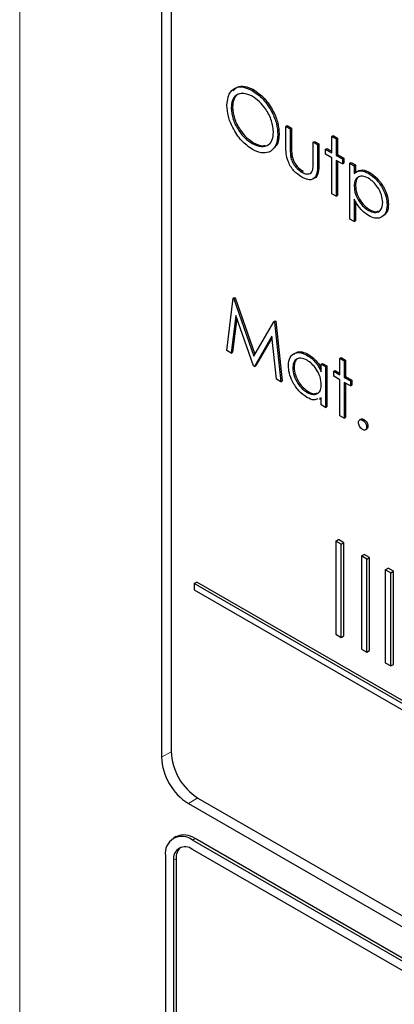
# Paper-space layout 'Blatt2' of a CAD drawing. Header units: millimetres. Extents: x 5 to 418, y 2 to 292.
# Tile 28 of 124: x 111.46 to 113.1, y 178.52 to 182.84. Entities that reach past the tile are written whole.
import ezdxf

# ---------------------------------------------------------------- set-up
doc = ezdxf.new("R2010")
doc.units = ezdxf.units.MM

psp = doc.layouts.new('Blatt2')

# ---------------------------------------------------------------- linework, layer by layer
at = {"color": 7, "linetype": 'Continuous', "lineweight": 18}
for p, q in [((111.4601, 186.358), (111.4601, 174.9715)), ((112.6448, 182.2736), (112.6507, 182.277)), ((112.7645, 182.2004), (112.7704, 182.2038)), ((112.1229, 179.6268), (112.0808, 179.6034)), ((112.2401, 179.424), (112.1987, 179.3992)), ((112.2164, 179.2393), (112.2282, 179.2461)), ((112.1339, 179.1509), (112.1457, 179.1577))]:
    psp.add_line(p, q, dxfattribs=at)
at = {"color": 7, "linetype": 'Continuous', "lineweight": 25}
for p, q in [((112.0808, 185.115), (112.0808, 179.6034)), ((112.1229, 185.0713), (112.1229, 179.6277)), ((112.4776, 182.5255), (112.4835, 182.5289)), ((112.3865, 182.4483), (112.3924, 182.4517)), ((112.6258, 182.3677), (112.6317, 182.3711)), ((112.6258, 182.3677), (112.6448, 182.3567)), ((112.6258, 182.2821), (112.6258, 182.3677)), ((112.6317, 182.3711), (112.6507, 182.3601)), ((112.6448, 182.3567), (112.6507, 182.3601)), ((112.6448, 182.3567), (112.6448, 182.2736)), ((112.6507, 182.3601), (112.6507, 182.277)), ((112.4785, 182.2925), (112.4844, 182.2959)), ((112.5904, 182.3316), (112.5963, 182.335)), ((112.7455, 182.2986), (112.7514, 182.302)), ((112.7455, 182.2986), (112.7645, 182.2876)), ((112.7455, 182.2155), (112.7455, 182.2986)), ((112.7514, 182.302), (112.7704, 182.291)), ((112.8271, 182.3237), (112.8329, 182.3271)), ((112.8271, 182.3237), (112.8461, 182.3127)), ((112.8271, 182.2515), (112.8271, 182.3237)), ((112.8329, 182.3271), (112.852, 182.3161)), ((112.8461, 182.3127), (112.852, 182.3161)), ((112.8461, 182.3127), (112.8461, 182.2405)), ((112.852, 182.3161), (112.852, 182.2439)), ((112.7645, 182.2876), (112.7704, 182.291)), ((112.7645, 182.2876), (112.7645, 182.2004)), ((112.7704, 182.291), (112.7704, 182.2038)), ((112.7999, 182.2672), (112.8058, 182.2706)), ((112.7999, 182.2452), (112.7999, 182.2672)), ((112.7999, 182.2672), (112.8271, 182.2515)), ((112.8058, 182.2706), (112.8271, 182.2583)), ((112.6479, 182.23), (112.6537, 182.2334)), ((112.8271, 182.2295), (112.7999, 182.2452)), ((112.8271, 182.0725), (112.8271, 182.2295)), ((112.8461, 182.2405), (112.852, 182.2439)), ((112.8461, 182.2405), (112.8733, 182.2248)), ((112.8733, 182.2028), (112.8461, 182.2185)), ((112.8461, 182.2185), (112.8461, 182.0615)), ((112.852, 182.2439), (112.8792, 182.2282)), ((112.852, 182.2151), (112.852, 182.0649)), ((112.8733, 182.2248), (112.8792, 182.2282)), ((112.8733, 182.2248), (112.8733, 182.2028)), ((112.8792, 182.2282), (112.8792, 182.2062)), ((112.9059, 182.2059), (112.9118, 182.2093)), ((112.9118, 182.2093), (112.9309, 182.1984)), ((112.6955, 182.1673), (112.7013, 182.1707)), ((112.8733, 182.2028), (112.8792, 182.2062)), ((112.9059, 182.2059), (112.925, 182.195)), ((112.9059, 181.961), (112.9059, 182.2059)), ((112.925, 182.195), (112.9309, 182.1984)), ((112.925, 182.195), (112.925, 182.1618)), ((112.9309, 182.1984), (112.9309, 182.1652)), ((112.9876, 182.1619), (112.9935, 182.1653)), ((112.925, 182.1051), (112.9309, 182.1085)), ((112.8461, 182.0615), (112.8271, 182.0725)), ((112.8461, 182.0615), (112.852, 182.0649)), ((112.925, 182.0484), (112.925, 181.95)), ((112.9309, 182.0391), (112.9309, 181.9534)), ((112.9877, 181.9985), (112.9936, 182.002)), ((113.0691, 182.0227), (113.075, 182.0261)), ((112.925, 181.95), (112.9059, 181.961)), ((112.925, 181.95), (112.9309, 181.9534)), ((112.3674, 181.3852), (112.3954, 181.614)), ((112.3954, 181.614), (112.4013, 181.6174)), ((112.3954, 181.614), (112.3982, 181.6124)), ((112.3982, 181.6124), (112.4041, 181.6158)), ((112.3982, 181.6124), (112.4857, 181.3608)), ((112.4013, 181.6174), (112.4041, 181.6158)), ((112.4041, 181.6158), (112.4902, 181.3685)), ((112.4069, 181.5391), (112.3866, 181.3741)), ((112.4109, 181.5274), (112.3925, 181.3775)), ((112.4837, 181.318), (112.4069, 181.5391)), ((112.4857, 181.3608), (112.5731, 181.5114)), ((112.5731, 181.5114), (112.579, 181.5148)), ((112.5731, 181.5114), (112.5759, 181.5098)), ((112.5759, 181.5098), (112.5818, 181.5132)), ((112.5759, 181.5098), (112.604, 181.2486)), ((112.579, 181.5148), (112.5818, 181.5132)), ((112.5818, 181.5132), (112.6099, 181.252)), ((112.5646, 181.4476), (112.488, 181.3155)), ((112.5652, 181.4419), (112.4939, 181.3189)), ((112.5849, 181.2596), (112.5646, 181.4476)), ((112.3866, 181.3741), (112.3674, 181.3852)), ((112.3866, 181.3741), (112.3925, 181.3775)), ((112.7181, 181.3649), (112.724, 181.3683)), ((112.8624, 181.3507), (112.8683, 181.3541)), ((112.8624, 181.3507), (112.8814, 181.3397)), ((112.8624, 181.2784), (112.8624, 181.3507)), ((112.8683, 181.3541), (112.8873, 181.3431)), ((112.488, 181.3155), (112.4837, 181.318)), ((112.488, 181.3155), (112.4939, 181.3189)), ((112.6557, 181.3085), (112.6616, 181.3119)), ((112.7808, 181.3255), (112.7867, 181.3289)), ((112.7808, 181.2924), (112.7808, 181.3255)), ((112.7808, 181.3255), (112.7999, 181.3145)), ((112.7867, 181.3289), (112.8058, 181.3179)), ((112.7999, 181.3145), (112.8058, 181.3179)), ((112.7999, 181.3145), (112.7999, 181.1355)), ((112.8058, 181.3179), (112.8058, 181.1389)), ((112.8814, 181.3397), (112.8873, 181.3431)), ((112.8814, 181.3397), (112.8814, 181.2674)), ((112.8873, 181.3431), (112.8873, 181.2708)), ((112.604, 181.2486), (112.5849, 181.2596)), ((112.8352, 181.2941), (112.8411, 181.2975)), ((112.8352, 181.2721), (112.8352, 181.2941)), ((112.8352, 181.2941), (112.8624, 181.2784)), ((112.8624, 181.2564), (112.8352, 181.2721)), ((112.8411, 181.2975), (112.8624, 181.2852)), ((112.8814, 181.2674), (112.8873, 181.2708)), ((112.8814, 181.2674), (112.9086, 181.2517)), ((112.8873, 181.2708), (112.9145, 181.2551)), ((112.604, 181.2486), (112.6099, 181.252)), ((112.8624, 181.0994), (112.8624, 181.2564)), ((112.9086, 181.2298), (112.8814, 181.2455)), ((112.8814, 181.2455), (112.8814, 181.0884)), ((112.8873, 181.2421), (112.8873, 181.0918)), ((112.9086, 181.2517), (112.9145, 181.2551)), ((112.9086, 181.2517), (112.9086, 181.2298)), ((112.9086, 181.2298), (112.9145, 181.2332)), ((112.9145, 181.2551), (112.9145, 181.2332)), ((112.7182, 181.2015), (112.7241, 181.2049)), ((112.7808, 181.1775), (112.7733, 181.1754)), ((112.7736, 181.1727), (112.7808, 181.1768)), ((112.7808, 181.1465), (112.7808, 181.1775)), ((112.7999, 181.1355), (112.7808, 181.1465)), ((112.7999, 181.1355), (112.8058, 181.1389)), ((112.8814, 181.0884), (112.8624, 181.0994)), ((112.8814, 181.0884), (112.8873, 181.0918)), ((112.9558, 181.0849), (112.9485, 181.0807)), ((112.9617, 181.0798), (112.9676, 181.0832)), ((112.9734, 181.0373), (112.9807, 181.0415)), ((112.9794, 181.0492), (112.9852, 181.0526)), ((112.8448, 180.5496), (112.8566, 180.5564)), ((112.8684, 180.536), (112.8448, 180.5496)), ((112.8448, 180.5496), (112.8448, 180.1413)), ((112.8802, 180.5428), (112.8566, 180.5564)), ((112.8684, 180.536), (112.8802, 180.5428)), ((112.8684, 180.1277), (112.8684, 180.536)), ((112.8802, 180.1345), (112.8802, 180.5428)), ((112.957, 180.4848), (112.9688, 180.4916)), ((112.9806, 180.4712), (112.957, 180.4848)), ((112.957, 180.4848), (112.957, 180.0766)), ((112.9924, 180.478), (112.9688, 180.4916)), ((112.9806, 180.4712), (112.9924, 180.478)), ((112.9806, 180.063), (112.9806, 180.4712)), ((112.9924, 180.0698), (112.9924, 180.478)), ((113.0613, 180.4246), (113.0731, 180.4314)), ((113.0849, 180.411), (113.0613, 180.4246)), ((113.0613, 180.4246), (113.0613, 180.0164)), ((113.0967, 180.4178), (113.0731, 180.4314)), ((113.0849, 180.411), (113.0967, 180.4178)), ((113.0849, 180.0028), (113.0849, 180.411)), ((113.0967, 180.0096), (113.0967, 180.4178)), ((112.2242, 180.3635), (112.236, 180.3703)), ((118.0147, 177.0207), (112.2242, 180.3635)), ((112.2242, 180.3635), (112.2242, 180.3363)), ((118.0265, 177.0275), (112.236, 180.3703)), ((112.2242, 180.3363), (118.0147, 176.9935)), ((112.8448, 180.1413), (112.8684, 180.1277)), ((112.8684, 180.1277), (112.8802, 180.1345)), ((112.957, 180.0766), (112.9806, 180.063)), ((112.9806, 180.063), (112.9924, 180.0698)), ((113.0613, 180.0164), (113.0849, 180.0028)), ((113.0849, 180.0028), (113.0967, 180.0096)), ((112.2408, 179.4235), (118.1333, 176.0218)), ((112.1987, 179.3992), (118.1502, 175.9635)), ((112.1448, 179.2544), (112.133, 179.2476)), ((118.1089, 175.8376), (112.2164, 179.2393)), ((118.1207, 175.8444), (112.2282, 179.2461)), ((113.6895, 178.3481), (112.2164, 179.1985)), ((112.0985, 179.1713), (112.0985, 177.266)), ((112.1339, 179.1509), (112.1339, 177.2456)), ((112.1457, 179.1577), (112.1457, 177.2524))]:
    psp.add_line(p, q, dxfattribs=at)
for centre, radius, start, end in [((112.3788, 179.6393), 0.2561, 182.6055, 237.3945), ((112.3367, 179.615), 0.2561, 182.6055, 237.3945), ((112.1704, 179.1829), 0.0728, 50.7967, 189.214), ((112.1793, 179.178), 0.0838, 54.3824, 114.3071), ((112.1842, 179.159), 0.0509, 50.7967, 189.214), ((112.207, 179.1629), 0.0616, 134.0045, 184.8598)]:
    psp.add_arc(centre, radius, start, end, dxfattribs=at)
for points, knots in [([(112.3674, 182.4592), (112.3694, 182.477), (112.3733, 182.5125), (112.4023, 182.5388), (112.439, 182.5433), (112.4647, 182.5314), (112.4776, 182.5255)], [0, 0, 0, 0, 0.279731, 0.559327, 0.77968, 1, 1, 1, 1]), ([(112.4785, 182.4998), (112.4651, 182.5055), (112.4383, 182.517), (112.4077, 182.5074), (112.3894, 182.4832), (112.3874, 182.4599), (112.3865, 182.4483)], [0, 0, 0, 0, 0.279627, 0.55935, 0.77963, 1, 1, 1, 1]), ([(112.4354, 182.5129), (112.4276, 182.5118), (112.4108, 182.5092), (112.3954, 182.4863), (112.3934, 182.4632), (112.3924, 182.4517)], [0, 0, 0, 0, 0.303416, 0.651638, 1, 1, 1, 1]), ([(112.3949, 182.5229), (112.4003, 182.5294), (112.4126, 182.5445), (112.4452, 182.5462), (112.4707, 182.5346), (112.4835, 182.5289)], [0, 0, 0, 0, 0.277423, 0.63874, 1, 1, 1, 1]), ([(112.4776, 182.5255), (112.4942, 182.5138), (112.5274, 182.4906), (112.5646, 182.4344), (112.5872, 182.3787), (112.5894, 182.3473), (112.5904, 182.3316)], [0, 0, 0, 0, 0.279767, 0.559358, 0.779571, 1, 1, 1, 1]), ([(112.4835, 182.5289), (112.5001, 182.5172), (112.5333, 182.494), (112.5705, 182.4378), (112.5931, 182.3821), (112.5952, 182.3507), (112.5963, 182.335)], [0, 0, 0, 0, 0.279767, 0.559358, 0.779571, 1, 1, 1, 1]), ([(112.5714, 182.3427), (112.5698, 182.3592), (112.5665, 182.3921), (112.5407, 182.4408), (112.5101, 182.4779), (112.4891, 182.4925), (112.4785, 182.4998)], [0, 0, 0, 0, 0.279468, 0.55887, 0.779516, 1, 1, 1, 1]), ([(112.4793, 182.2669), (112.4628, 182.2785), (112.43, 182.3017), (112.3934, 182.3575), (112.3709, 182.4125), (112.3686, 182.4436), (112.3674, 182.4592)], [0, 0, 0, 0, 0.279663, 0.559354, 0.779636, 1, 1, 1, 1]), ([(112.3865, 182.4483), (112.3881, 182.4319), (112.3913, 182.3992), (112.417, 182.3511), (112.447, 182.3137), (112.468, 182.2996), (112.4785, 182.2925)], [0, 0, 0, 0, 0.279416, 0.559077, 0.779478, 1, 1, 1, 1]), ([(112.3924, 182.4517), (112.394, 182.4353), (112.3972, 182.4026), (112.4229, 182.3545), (112.4529, 182.3171), (112.4739, 182.303), (112.4844, 182.2959)], [0, 0, 0, 0, 0.279416, 0.559077, 0.779478, 1, 1, 1, 1]), ([(112.4785, 182.2925), (112.492, 182.2865), (112.5189, 182.2745), (112.5501, 182.2833), (112.5685, 182.3076), (112.5704, 182.331), (112.5714, 182.3427)], [0, 0, 0, 0, 0.27983, 0.559389, 0.779654, 1, 1, 1, 1]), ([(112.5904, 182.3316), (112.5886, 182.3137), (112.5849, 182.2778), (112.5546, 182.2531), (112.5181, 182.2484), (112.4922, 182.2608), (112.4793, 182.2669)], [0, 0, 0, 0, 0.27963, 0.559343, 0.779597, 1, 1, 1, 1]), ([(112.4844, 182.2959), (112.4983, 182.2887), (112.5171, 182.2791), (112.5312, 182.2841), (112.5348, 182.2854)], [0, 0, 0, 0, 0.744695, 1, 1, 1, 1]), ([(112.5963, 182.335), (112.5954, 182.3159), (112.5941, 182.2897), (112.5791, 182.2786), (112.575, 182.2756)], [0, 0, 0, 0, 0.727298, 1, 1, 1, 1]), ([(112.6953, 182.1454), (112.6835, 182.1533), (112.66, 182.169), (112.627, 182.2238), (112.6263, 182.26), (112.6258, 182.2821)], [0, 0, 0, 0, 0.28097, 0.559785, 1, 1, 1, 1]), ([(112.6448, 182.2736), (112.6448, 182.2658), (112.6448, 182.2517), (112.6469, 182.2367), (112.6479, 182.23)], [0, 0, 0, 0, 0.560377, 1, 1, 1, 1]), ([(112.6507, 182.277), (112.6507, 182.2692), (112.6507, 182.2551), (112.6528, 182.2401), (112.6537, 182.2334)], [0, 0, 0, 0, 0.560377, 1, 1, 1, 1]), ([(112.6479, 182.23), (112.6502, 182.2227), (112.6549, 182.208), (112.6719, 182.1838), (112.6865, 182.1735), (112.6955, 182.1673)], [0, 0, 0, 0, 0.280117, 0.560544, 1, 1, 1, 1]), ([(112.6537, 182.2334), (112.6561, 182.2261), (112.6608, 182.2114), (112.6778, 182.1872), (112.6924, 182.1769), (112.7013, 182.1707)], [0, 0, 0, 0, 0.280117, 0.560544, 1, 1, 1, 1]), ([(112.7423, 182.1737), (112.7435, 182.1811), (112.7456, 182.1944), (112.7455, 182.2091), (112.7455, 182.2155)], [0, 0, 0, 0, 0.559371, 1, 1, 1, 1]), ([(112.7645, 182.2004), (112.7643, 182.1872), (112.764, 182.1608), (112.7491, 182.1344), (112.7225, 182.1316), (112.7044, 182.1408), (112.6953, 182.1454)], [0, 0, 0, 0, 0.281501, 0.559646, 0.779298, 1, 1, 1, 1]), ([(112.6955, 182.1673), (112.701, 182.1645), (112.712, 182.1588), (112.7261, 182.1584), (112.7368, 182.1633), (112.7405, 182.1702), (112.7423, 182.1737)], [0, 0, 0, 0, 0.28027, 0.560007, 0.780074, 1, 1, 1, 1]), ([(112.7704, 182.2038), (112.7701, 182.1909), (112.7695, 182.1651), (112.759, 182.1404), (112.7464, 182.1398), (112.7439, 182.1397)], [0, 0, 0, 0, 0.448451, 0.891556, 1, 1, 1, 1]), ([(112.925, 182.1618), (112.9346, 182.168), (112.9519, 182.1791), (112.9767, 182.1672), (112.9876, 182.1619)], [0, 0, 0, 0, 0.558418, 1, 1, 1, 1]), ([(112.9309, 182.1652), (112.9405, 182.1714), (112.9578, 182.1825), (112.9826, 182.1706), (112.9935, 182.1653)], [0, 0, 0, 0, 0.558418, 1, 1, 1, 1]), ([(112.9935, 182.1653), (113.0054, 182.1569), (113.0292, 182.14), (113.0557, 182.0998), (113.0724, 182.06), (113.0741, 182.0374), (113.075, 182.0261)], [0, 0, 0, 0, 0.279627, 0.559432, 0.779703, 1, 1, 1, 1]), ([(112.9874, 182.14), (112.9782, 182.1442), (112.9599, 182.1525), (112.9392, 182.1454), (112.9268, 182.129), (112.9256, 182.113), (112.925, 182.1051)], [0, 0, 0, 0, 0.279747, 0.559315, 0.779515, 1, 1, 1, 1]), ([(112.9546, 182.149), (112.9512, 182.1484), (112.9419, 182.1466), (112.9328, 182.132), (112.9315, 182.1163), (112.9309, 182.1085)], [0, 0, 0, 0, 0.219851, 0.609672, 1, 1, 1, 1]), ([(113.0501, 182.0335), (113.0488, 182.0447), (113.0463, 182.067), (113.0295, 182.1001), (113.0088, 182.1254), (112.9946, 182.1352), (112.9874, 182.14)], [0, 0, 0, 0, 0.279387, 0.559092, 0.779508, 1, 1, 1, 1]), ([(112.9876, 182.1619), (112.9995, 182.1535), (113.0233, 182.1366), (113.0498, 182.0964), (113.0665, 182.0566), (113.0682, 182.034), (113.0691, 182.0227)], [0, 0, 0, 0, 0.279627, 0.559432, 0.779703, 1, 1, 1, 1]), ([(112.925, 182.1051), (112.926, 182.0939), (112.928, 182.0716), (112.9453, 182.0384), (112.9663, 182.0133), (112.9806, 182.0035), (112.9877, 181.9985)], [0, 0, 0, 0, 0.279654, 0.558875, 0.779455, 1, 1, 1, 1]), ([(112.9309, 182.1085), (112.9319, 182.0973), (112.9339, 182.075), (112.9512, 182.0418), (112.9721, 182.0167), (112.9865, 182.0069), (112.9936, 182.002)], [0, 0, 0, 0, 0.279654, 0.558875, 0.779455, 1, 1, 1, 1]), ([(112.9882, 181.9763), (112.9744, 181.9864), (112.9497, 182.0045), (112.9325, 182.0349), (112.925, 182.0484)], [0, 0, 0, 0, 0.558466, 1, 1, 1, 1]), ([(112.9877, 181.9985), (112.9968, 181.9946), (113.0149, 181.9868), (113.0353, 181.994), (113.0477, 182.0102), (113.0493, 182.0257), (113.0501, 182.0335)], [0, 0, 0, 0, 0.279628, 0.559247, 0.779775, 1, 1, 1, 1]), ([(113.0691, 182.0227), (113.0677, 182.0097), (113.065, 181.9838), (113.0428, 181.9663), (113.0163, 181.9629), (112.9976, 181.9718), (112.9882, 181.9763)], [0, 0, 0, 0, 0.2795398, 0.5592729, 0.7795593, 1, 1, 1, 1]), ([(112.9936, 182.002), (113.0029, 181.9975), (113.0172, 181.9906), (113.0278, 181.9953), (113.0314, 181.997)], [0, 0, 0, 0, 0.650568, 1, 1, 1, 1]), ([(113.075, 182.0261), (113.0741, 182.0125), (113.0727, 181.9918), (113.0604, 181.9833), (113.0562, 181.9805)], [0, 0, 0, 0, 0.658028, 1, 1, 1, 1]), ([(112.6367, 181.3197), (112.6382, 181.3326), (112.6411, 181.3583), (112.6636, 181.3752), (112.6901, 181.3783), (112.7088, 181.3693), (112.7181, 181.3649)], [0, 0, 0, 0, 0.279413, 0.559191, 0.779548, 1, 1, 1, 1]), ([(112.7184, 181.3427), (112.7093, 181.3468), (112.6911, 181.3548), (112.6704, 181.3481), (112.658, 181.3318), (112.6565, 181.3163), (112.6557, 181.3085)], [0, 0, 0, 0, 0.2797672, 0.5592905, 0.7797189, 1, 1, 1, 1]), ([(112.661, 181.3675), (112.6645, 181.3712), (112.6735, 181.3806), (112.6963, 181.3813), (112.7148, 181.3726), (112.724, 181.3683)], [0, 0, 0, 0, 0.246314, 0.623076, 1, 1, 1, 1]), ([(112.6858, 181.3516), (112.6824, 181.3509), (112.6731, 181.3492), (112.6641, 181.3349), (112.6624, 181.3195), (112.6616, 181.3119)], [0, 0, 0, 0, 0.2197579, 0.6100094, 1, 1, 1, 1]), ([(112.7181, 181.3649), (112.7321, 181.355), (112.7571, 181.3373), (112.7736, 181.3061), (112.7808, 181.2924)], [0, 0, 0, 0, 0.559062, 1, 1, 1, 1]), ([(112.724, 181.3683), (112.7381, 181.3585), (112.7605, 181.3431), (112.7753, 181.3157), (112.7808, 181.3055)], [0, 0, 0, 0, 0.628792, 1, 1, 1, 1]), ([(112.7175, 181.1799), (112.7056, 181.1884), (112.6818, 181.2054), (112.6554, 181.2459), (112.6391, 181.2859), (112.6375, 181.3084), (112.6367, 181.3197)], [0, 0, 0, 0, 0.279573, 0.559333, 0.779589, 1, 1, 1, 1]), ([(112.6557, 181.3085), (112.657, 181.2973), (112.6596, 181.2749), (112.6763, 181.2419), (112.6968, 181.2163), (112.711, 181.2064), (112.7182, 181.2015)], [0, 0, 0, 0, 0.279429, 0.559146, 0.77957, 1, 1, 1, 1]), ([(112.6616, 181.3119), (112.6629, 181.3007), (112.6655, 181.2783), (112.6822, 181.2453), (112.7027, 181.2197), (112.7169, 181.2098), (112.7241, 181.2049)], [0, 0, 0, 0, 0.279429, 0.559146, 0.77957, 1, 1, 1, 1]), ([(112.7808, 181.2356), (112.7798, 181.2468), (112.7778, 181.2692), (112.7606, 181.3025), (112.74, 181.3283), (112.7256, 181.3379), (112.7184, 181.3427)], [0, 0, 0, 0, 0.2796602, 0.5592103, 0.7794872, 1, 1, 1, 1]), ([(112.7182, 181.2015), (112.7273, 181.1975), (112.7454, 181.1896), (112.7666, 181.1953), (112.779, 181.2119), (112.7802, 181.2277), (112.7808, 181.2356)], [0, 0, 0, 0, 0.279822, 0.559387, 0.779603, 1, 1, 1, 1]), ([(112.7653, 181.1731), (112.76, 181.1708), (112.7466, 181.1648), (112.7285, 181.1742), (112.7175, 181.1799)], [0, 0, 0, 0, 0.3965382, 1, 1, 1, 1]), ([(112.7241, 181.2049), (112.7334, 181.2004), (112.7482, 181.1933), (112.7594, 181.1977), (112.7636, 181.1993)], [0, 0, 0, 0, 0.628782, 1, 1, 1, 1]), ([(112.9553, 181.0842), (112.9556, 181.0845), (112.9571, 181.086), (112.9615, 181.086), (112.9656, 181.0841), (112.9676, 181.0832)], [0, 0, 0, 0, 0.116538, 0.55809, 1, 1, 1, 1]), ([(112.944, 181.0696), (112.9443, 181.0724), (112.9449, 181.0781), (112.9497, 181.082), (112.9555, 181.0827), (112.9596, 181.0808), (112.9617, 181.0798)], [0, 0, 0, 0, 0.279576, 0.559284, 0.779552, 1, 1, 1, 1]), ([(112.9617, 181.039), (112.9591, 181.0408), (112.9539, 181.0446), (112.9481, 181.0535), (112.9446, 181.0622), (112.9442, 181.0671), (112.944, 181.0696)], [0, 0, 0, 0, 0.279581, 0.559143, 0.779575, 1, 1, 1, 1]), ([(112.9617, 181.0798), (112.9643, 181.0779), (112.9695, 181.0742), (112.9752, 181.0653), (112.9789, 181.0566), (112.9792, 181.0516), (112.9794, 181.0492)], [0, 0, 0, 0, 0.279602, 0.559212, 0.779475, 1, 1, 1, 1]), ([(112.9794, 181.0492), (112.979, 181.0463), (112.9784, 181.0407), (112.9736, 181.0368), (112.9678, 181.0361), (112.9637, 181.038), (112.9617, 181.039)], [0, 0, 0, 0, 0.279469, 0.559358, 0.779674, 1, 1, 1, 1]), ([(112.9676, 181.0832), (112.9702, 181.0813), (112.9754, 181.0776), (112.9811, 181.0687), (112.9848, 181.06), (112.9851, 181.0551), (112.9852, 181.0526)], [0, 0, 0, 0, 0.279602, 0.559212, 0.779475, 1, 1, 1, 1]), ([(112.9852, 181.0526), (112.985, 181.0497), (112.9845, 181.0444), (112.9812, 181.0423), (112.9798, 181.0414)], [0, 0, 0, 0, 0.554441, 1, 1, 1, 1])]:
    psp.add_open_spline(points, degree=3, knots=knots, dxfattribs=at)

doc.saveas('drawing.dxf')
